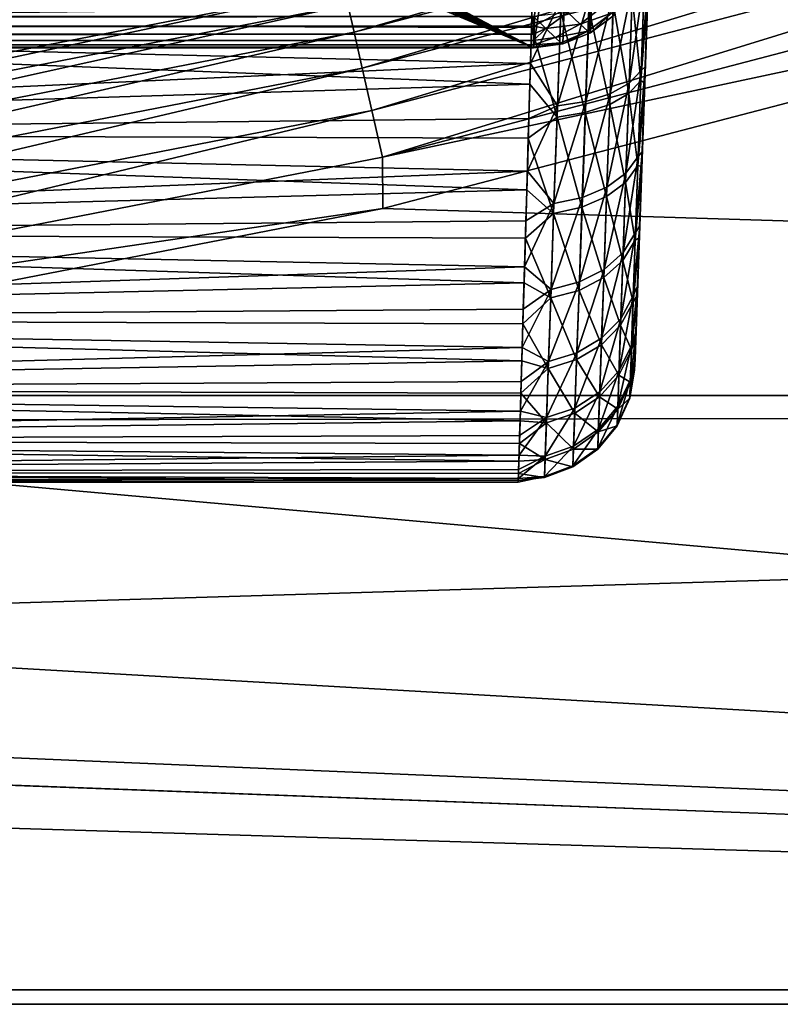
# Model space of a CAD drawing. Header units: millimetres. Extents: x -43.6 to 43.6, y -43.6 to 43.6.
# Tile 93 of 256: x 7.5 to 9.1, y -38.1 to -36. Entities that reach past the tile are written whole.
import ezdxf

# ---------------------------------------------------------------- set-up
doc = ezdxf.new("R2010")
doc.units = ezdxf.units.MM
doc.header["$LTSCALE"] = 52.148148
for name, color, linetype in [('151', 7, 'CONTINUOUS'), ('152', 7, 'CONTINUOUS'), ('156', 7, 'CONTINUOUS'), ('174', 7, 'CONTINUOUS'), ('181', 7, 'CONTINUOUS'), ('207', 7, 'CONTINUOUS'), ('305', 7, 'CONTINUOUS'), ('318', 7, 'CONTINUOUS'), ('325', 7, 'CONTINUOUS'), ('397', 7, 'CONTINUOUS'), ('398', 7, 'CONTINUOUS')]:
    doc.layers.add(name, color=color, linetype=linetype)

msp = doc.modelspace()

# ---------------------------------------------------------------- linework, layer by layer
at = {"layer": '151', "linetype": 'Continuous'}
msp.add_3dface([(5.8614, -36.3912, 23.9303), (6.6138, -33.9083, 15.3626), (8.1792, -35.9413, 23.9303), (5.8614, -36.3912, 23.9303)], dxfattribs=at)
at = {"layer": '152', "color": 2, "linetype": 'Continuous'}
for points in [[(22.2545, -36.8132, 26.3), (24.4367, -35.4023, 26.3), (-22.2545, -36.8132, 26.3), (22.2545, -36.8132, 26.3)], [(-22.2545, -36.8132, 26.3), (24.4367, -35.4023, 26.3), (0.015, -35.8829, 26.3), (-22.2545, -36.8132, 26.3)], [(-19.9912, -38.0897, 26.3), (22.2545, -36.8132, 26.3), (-22.2545, -36.8132, 26.3), (-19.9912, -38.0897, 26.3)], [(19.9912, -38.0897, 26.3), (22.2545, -36.8132, 26.3), (-19.9912, -38.0897, 26.3), (19.9912, -38.0897, 26.3)], [(-17.6549, -39.2273, 26.3), (19.9912, -38.0897, 26.3), (-19.9912, -38.0897, 26.3), (-17.6549, -39.2273, 26.3)], [(17.6549, -39.2273, 26.3), (19.9912, -38.0897, 26.3), (-17.6549, -39.2273, 26.3), (17.6549, -39.2273, 26.3)]]:
    msp.add_3dface(points, dxfattribs=at)
at = {"layer": '156', "color": 1, "linetype": 'Continuous'}
for points in [[(8.2863, -36.412, 24.3), (10.6016, -35.8063, 24.3), (22.2726, -36.8431, 24.3), (8.2863, -36.412, 24.3)], [(5.9381, -36.8678, 24.3), (8.2863, -36.412, 24.3), (22.2726, -36.8431, 24.3), (5.9381, -36.8678, 24.3)], [(-22.2726, -36.8431, 24.3), (-1.2157, -37.3232, 24.3), (20.0074, -38.1206, 24.3), (-22.2726, -36.8431, 24.3)], [(-20.0074, -38.1206, 24.3), (-22.2726, -36.8431, 24.3), (20.0074, -38.1206, 24.3), (-20.0074, -38.1206, 24.3)], [(20.0074, -38.1206, 24.3), (5.9381, -36.8678, 24.3), (22.2726, -36.8431, 24.3), (20.0074, -38.1206, 24.3)], [(3.5648, -37.1723, 24.3), (5.9381, -36.8678, 24.3), (20.0074, -38.1206, 24.3), (3.5648, -37.1723, 24.3)], [(1.1766, -37.3244, 24.3), (3.5648, -37.1723, 24.3), (20.0074, -38.1206, 24.3), (1.1766, -37.3244, 24.3)], [(-1.2157, -37.3232, 24.3), (1.1766, -37.3244, 24.3), (20.0074, -38.1206, 24.3), (-1.2157, -37.3232, 24.3)], [(17.6692, -39.2591, 24.3), (-20.0074, -38.1206, 24.3), (20.0074, -38.1206, 24.3), (17.6692, -39.2591, 24.3)]]:
    msp.add_3dface(points, dxfattribs=at)
at = {"layer": '174', "linetype": 'Continuous'}
for points in [[(5.2075, -35.7614, -4.4771), (8.6089, -35.8981, -4.4462), (5.2001, -36.0135, -4.4094), (5.2075, -35.7614, -4.4771)], [(5.1985, -36.0188, -1.5926), (8.6066, -35.9776, -1.5781), (5.2021, -35.8945, -1.5528), (5.1985, -36.0188, -1.5926)], [(8.6089, -35.8981, -4.4462), (8.6053, -36.0234, -4.4057), (5.2001, -36.0135, -4.4094), (8.6089, -35.8981, -4.4462)], [(8.603, -36.1006, -1.6255), (8.6066, -35.9776, -1.5781), (5.1985, -36.0188, -1.5926), (8.603, -36.1006, -1.6255)], [(5.1917, -36.255, -1.7039), (8.603, -36.1006, -1.6255), (5.1985, -36.0188, -1.5926), (5.1917, -36.255, -1.7039)], [(5.2001, -36.0135, -4.4094), (8.6017, -36.1449, -4.3543), (5.1932, -36.2501, -4.299), (5.2001, -36.0135, -4.4094)], [(8.6053, -36.0234, -4.4057), (8.6017, -36.1449, -4.3543), (5.2001, -36.0135, -4.4094), (8.6053, -36.0234, -4.4057)], [(8.5996, -36.219, -1.6836), (8.603, -36.1006, -1.6255), (5.1917, -36.255, -1.7039), (8.5996, -36.219, -1.6836)], [(8.6017, -36.1449, -4.3543), (8.5983, -36.2613, -4.2925), (5.1932, -36.2501, -4.299), (8.6017, -36.1449, -4.3543)], [(8.5963, -36.3318, -1.7518), (8.5996, -36.219, -1.6836), (5.1917, -36.255, -1.7039), (8.5963, -36.3318, -1.7518)], [(5.1932, -36.2501, -4.299), (8.5951, -36.3718, -4.2206), (5.1869, -36.4639, -4.1493), (5.1932, -36.2501, -4.299)], [(8.5983, -36.2613, -4.2925), (8.5951, -36.3718, -4.2206), (5.1932, -36.2501, -4.299), (8.5983, -36.2613, -4.2925)], [(5.1856, -36.4683, -1.8544), (8.5963, -36.3318, -1.7518), (5.1917, -36.255, -1.7039), (5.1856, -36.4683, -1.8544)], [(8.5932, -36.4382, -1.8296), (8.5963, -36.3318, -1.7518), (5.1856, -36.4683, -1.8544), (8.5932, -36.4382, -1.8296)], [(8.5951, -36.3718, -4.2206), (8.5921, -36.4756, -4.1394), (5.1869, -36.4639, -4.1493), (8.5951, -36.3718, -4.2206)], [(8.5903, -36.5373, -1.9165), (8.5932, -36.4382, -1.8296), (5.1856, -36.4683, -1.8544), (8.5903, -36.5373, -1.9165)], [(5.1869, -36.4639, -4.1493), (8.5893, -36.5719, -4.0493), (5.1814, -36.6485, -3.9648), (5.1869, -36.4639, -4.1493)], [(8.5921, -36.4756, -4.1394), (8.5893, -36.5719, -4.0493), (5.1869, -36.4639, -4.1493), (8.5921, -36.4756, -4.1394)], [(5.1803, -36.6522, -2.0396), (8.5903, -36.5373, -1.9165), (5.1856, -36.4683, -1.8544), (5.1803, -36.6522, -2.0396)], [(8.5876, -36.6284, -2.0117), (8.5903, -36.5373, -1.9165), (5.1803, -36.6522, -2.0396), (8.5876, -36.6284, -2.0117)], [(8.5893, -36.5719, -4.0493), (8.5867, -36.6599, -3.9512), (5.1814, -36.6485, -3.9648), (8.5893, -36.5719, -4.0493)], [(8.5852, -36.7108, -2.1146), (8.5876, -36.6284, -2.0117), (5.1803, -36.6522, -2.0396), (8.5852, -36.7108, -2.1146)], [(5.1761, -36.8013, -2.2538), (8.5852, -36.7108, -2.1146), (5.1803, -36.6522, -2.0396), (5.1761, -36.8013, -2.2538)], [(5.1814, -36.6485, -3.9648), (8.5844, -36.7389, -3.8457), (5.1769, -36.7984, -3.7511), (5.1814, -36.6485, -3.9648)], [(8.5867, -36.6599, -3.9512), (8.5844, -36.7389, -3.8457), (5.1814, -36.6485, -3.9648), (8.5867, -36.6599, -3.9512)], [(8.5831, -36.7838, -2.2243), (8.5852, -36.7108, -2.1146), (5.1761, -36.8013, -2.2538), (8.5831, -36.7838, -2.2243)], [(8.5844, -36.7389, -3.8457), (8.5824, -36.8083, -3.7337), (5.1769, -36.7984, -3.7511), (8.5844, -36.7389, -3.8457)], [(5.173, -36.9109, -2.4907), (8.5813, -36.847, -2.34), (5.1761, -36.8013, -2.2538), (5.173, -36.9109, -2.4907)], [(5.1769, -36.7984, -3.7511), (8.5807, -36.8677, -3.616), (5.1736, -36.9089, -3.5148), (5.1769, -36.7984, -3.7511)], [(8.5813, -36.847, -2.34), (8.5831, -36.7838, -2.2243), (5.1761, -36.8013, -2.2538), (8.5813, -36.847, -2.34)], [(8.5824, -36.8083, -3.7337), (8.5807, -36.8677, -3.616), (5.1769, -36.7984, -3.7511), (8.5824, -36.8083, -3.7337)], [(8.5797, -36.8997, -2.4607), (8.5813, -36.847, -2.34), (5.173, -36.9109, -2.4907), (8.5797, -36.8997, -2.4607)], [(8.5807, -36.8677, -3.616), (8.5793, -36.9165, -3.4936), (5.1736, -36.9089, -3.5148), (8.5807, -36.8677, -3.616)], [(5.1736, -36.9089, -3.5148), (8.5782, -36.9543, -3.3673), (5.1715, -36.9768, -3.2628), (5.1736, -36.9089, -3.5148)], [(8.5785, -36.9416, -2.5857), (8.5797, -36.8997, -2.4607), (5.173, -36.9109, -2.4907), (8.5785, -36.9416, -2.5857)], [(8.5793, -36.9165, -3.4936), (8.5782, -36.9543, -3.3673), (5.1736, -36.9089, -3.5148), (8.5793, -36.9165, -3.4936)], [(5.1712, -36.9778, -2.7429), (8.5785, -36.9416, -2.5857), (5.173, -36.9109, -2.4907), (5.1712, -36.9778, -2.7429)], [(8.5776, -36.9724, -2.7138), (8.5785, -36.9416, -2.5857), (5.1712, -36.9778, -2.7429), (8.5776, -36.9724, -2.7138)], [(8.5771, -36.9919, -2.8441), (8.5776, -36.9724, -2.7138), (5.1712, -36.9778, -2.7429), (8.5771, -36.9919, -2.8441)], [(8.5782, -36.9543, -3.3673), (8.5774, -36.981, -3.2383), (5.1715, -36.9768, -3.2628), (8.5782, -36.9543, -3.3673)], [(5.1715, -36.9768, -3.2628), (8.5769, -36.9962, -3.1074), (5.1707, -37, -3.0029), (5.1715, -36.9768, -3.2628)], [(5.1707, -37, -3.0029), (8.5771, -36.9919, -2.8441), (5.1712, -36.9778, -2.7429), (5.1707, -37, -3.0029)], [(8.5768, -36.9998, -2.9757), (8.5771, -36.9919, -2.8441), (5.1707, -37, -3.0029), (8.5768, -36.9998, -2.9757)], [(8.5774, -36.981, -3.2383), (8.5769, -36.9962, -3.1074), (5.1715, -36.9768, -3.2628), (8.5774, -36.981, -3.2383)], [(8.5769, -36.9962, -3.1074), (8.5768, -36.9998, -2.9757), (5.1707, -37, -3.0029), (8.5769, -36.9962, -3.1074)]]:
    msp.add_3dface(points, dxfattribs=at)
at = {"layer": '181', "linetype": 'Continuous'}
for points in [[(8.8267, -36.7586, -2.9797), (8.8272, -36.7429, -3.1986), (8.9994, -31.8113, -0.9269), (8.8267, -36.7586, -2.9797)], [(8.8275, -36.7358, -2.7615), (8.8267, -36.7586, -2.9797), (8.9994, -31.8113, -0.9269), (8.8275, -36.7358, -2.7615)], [(8.8272, -36.7429, -3.1986), (8.8291, -36.6891, -3.4113), (8.9994, -31.8113, -0.9269), (8.8272, -36.7429, -3.1986)], [(8.8296, -36.6752, -2.5506), (8.8275, -36.7358, -2.7615), (8.9994, -31.8113, -0.9269), (8.8296, -36.6752, -2.5506)], [(8.8291, -36.6891, -3.4113), (8.8323, -36.599, -3.6114), (8.9994, -31.8113, -0.9269), (8.8291, -36.6891, -3.4113)], [(8.833, -36.5786, -2.3536), (8.8296, -36.6752, -2.5506), (8.9994, -31.8113, -0.9269), (8.833, -36.5786, -2.3536)], [(8.8323, -36.599, -3.6114), (8.8366, -36.4753, -3.7926), (8.9994, -31.8113, -0.9269), (8.8323, -36.599, -3.6114)], [(8.8375, -36.4491, -2.1764), (8.833, -36.5786, -2.3536), (8.9994, -31.8113, -0.9269), (8.8375, -36.4491, -2.1764)], [(8.8366, -36.4753, -3.7926), (8.8419, -36.3217, -3.9495), (8.9994, -31.8113, -0.9269), (8.8366, -36.4753, -3.7926)], [(8.843, -36.2905, -2.0247), (8.8375, -36.4491, -2.1764), (8.9994, -31.8113, -0.9269), (8.843, -36.2905, -2.0247)], [(8.8419, -36.3217, -3.9495), (8.8482, -36.1431, -4.0771), (8.9994, -31.8113, -0.9269), (8.8419, -36.3217, -3.9495)], [(8.8494, -36.1079, -1.903), (8.843, -36.2905, -2.0247), (8.9994, -31.8113, -0.9269), (8.8494, -36.1079, -1.903)], [(8.8482, -36.1431, -4.0771), (8.8551, -35.9449, -4.1714), (8.9994, -31.8113, -0.9269), (8.8482, -36.1431, -4.0771)], [(8.8564, -35.9067, -1.8151), (8.8494, -36.1079, -1.903), (8.9994, -31.8113, -0.9269), (8.8564, -35.9067, -1.8151)]]:
    msp.add_3dface(points, dxfattribs=at)
at = {"layer": '207', "linetype": 'Continuous'}
for points in [[(8.211, -35.9747, 24.0316), (10.499, -35.3746, 24.0316), (8.2244, -36.0337, 24.122), (8.211, -35.9747, 24.0316)], [(8.2244, -36.0337, 24.122), (10.499, -35.3746, 24.0316), (10.5162, -35.4327, 24.122), (8.2244, -36.0337, 24.122)], [(8.2244, -36.0337, 24.122), (10.5162, -35.4327, 24.122), (8.242, -36.1105, 24.1971), (8.2244, -36.0337, 24.122)], [(8.242, -36.1105, 24.1971), (10.5162, -35.4327, 24.122), (10.5386, -35.5081, 24.1971), (8.242, -36.1105, 24.1971)], [(8.242, -36.1105, 24.1971), (10.5386, -35.5081, 24.1971), (8.2627, -36.2013, 24.2534), (8.242, -36.1105, 24.1971)], [(8.2627, -36.2013, 24.2534), (10.5386, -35.5081, 24.1971), (10.5651, -35.5974, 24.2534), (8.2627, -36.2013, 24.2534)], [(8.2627, -36.2013, 24.2534), (10.5651, -35.5974, 24.2534), (8.2856, -36.3018, 24.2883), (8.2627, -36.2013, 24.2534)], [(8.2856, -36.3018, 24.2883), (10.5651, -35.5974, 24.2534), (10.5944, -35.6962, 24.2883), (8.2856, -36.3018, 24.2883)], [(10.6016, -35.8063, 24.3), (8.2856, -36.3018, 24.2883), (10.5944, -35.6962, 24.2883), (10.6016, -35.8063, 24.3)], [(10.6016, -35.8063, 24.3), (8.2863, -36.412, 24.3), (8.2856, -36.3018, 24.2883), (10.6016, -35.8063, 24.3)], [(5.8614, -36.3912, 23.9303), (8.1792, -35.9413, 23.9303), (5.8892, -36.4268, 24.0316), (5.8614, -36.3912, 23.9303)], [(5.8892, -36.4268, 24.0316), (8.1792, -35.9413, 23.9303), (8.211, -35.9747, 24.0316), (5.8892, -36.4268, 24.0316)], [(5.8892, -36.4268, 24.0316), (8.211, -35.9747, 24.0316), (5.8989, -36.4866, 24.122), (5.8892, -36.4268, 24.0316)], [(5.8989, -36.4866, 24.122), (8.211, -35.9747, 24.0316), (8.2244, -36.0337, 24.122), (5.8989, -36.4866, 24.122)], [(5.8989, -36.4866, 24.122), (8.2244, -36.0337, 24.122), (5.9114, -36.5643, 24.1971), (5.8989, -36.4866, 24.122)], [(5.9114, -36.5643, 24.1971), (8.2244, -36.0337, 24.122), (8.242, -36.1105, 24.1971), (5.9114, -36.5643, 24.1971)], [(5.9114, -36.5643, 24.1971), (8.242, -36.1105, 24.1971), (5.9263, -36.6562, 24.2534), (5.9114, -36.5643, 24.1971)], [(5.9263, -36.6562, 24.2534), (8.242, -36.1105, 24.1971), (8.2627, -36.2013, 24.2534), (5.9263, -36.6562, 24.2534)], [(5.9263, -36.6562, 24.2534), (8.2627, -36.2013, 24.2534), (5.9427, -36.758, 24.2883), (5.9263, -36.6562, 24.2534)], [(5.9427, -36.758, 24.2883), (8.2627, -36.2013, 24.2534), (8.2856, -36.3018, 24.2883), (5.9427, -36.758, 24.2883)], [(8.2863, -36.412, 24.3), (5.9427, -36.758, 24.2883), (8.2856, -36.3018, 24.2883), (8.2863, -36.412, 24.3)], [(8.2863, -36.412, 24.3), (5.9381, -36.8678, 24.3), (5.9427, -36.758, 24.2883), (8.2863, -36.412, 24.3)]]:
    msp.add_3dface(points, dxfattribs=at)
at = {"layer": '305', "linetype": 'Continuous'}
for points in [[(8.6053, -36.0234, -4.4057), (8.6089, -35.8981, -4.4462), (8.6679, -35.989, -4.4099), (8.6053, -36.0234, -4.4057)], [(8.8406, -36.1161, -1.8344), (8.8477, -35.9149, -1.7499), (8.8148, -36.1431, -1.781), (8.8406, -36.1161, -1.8344)], [(8.8148, -36.1431, -1.781), (8.8477, -35.9149, -1.7499), (8.8222, -35.9326, -1.6927), (8.8148, -36.1431, -1.781)], [(8.8494, -36.1079, -1.903), (8.8564, -35.9067, -1.8151), (8.8406, -36.1161, -1.8344), (8.8494, -36.1079, -1.903)], [(8.8406, -36.1161, -1.8344), (8.8564, -35.9067, -1.8151), (8.8477, -35.9149, -1.7499), (8.8406, -36.1161, -1.8344)], [(8.8148, -36.1431, -1.781), (8.8222, -35.9326, -1.6927), (8.774, -36.1658, -1.7348), (8.8148, -36.1431, -1.781)], [(8.774, -36.1658, -1.7348), (8.8222, -35.9326, -1.6927), (8.7817, -35.9473, -1.643), (8.774, -36.1658, -1.7348)], [(8.7216, -36.1823, -1.6995), (8.7294, -35.9578, -1.6053), (8.6608, -36.1917, -1.6774), (8.7216, -36.1823, -1.6995)], [(8.6608, -36.1917, -1.6774), (8.7294, -35.9578, -1.6053), (8.6688, -35.9634, -1.5815), (8.6608, -36.1917, -1.6774)], [(8.774, -36.1658, -1.7348), (8.7817, -35.9473, -1.643), (8.7216, -36.1823, -1.6995), (8.774, -36.1658, -1.7348)], [(8.7216, -36.1823, -1.6995), (8.7817, -35.9473, -1.643), (8.7294, -35.9578, -1.6053), (8.7216, -36.1823, -1.6995)], [(8.8212, -35.9564, -4.2997), (8.8139, -36.1653, -4.2075), (8.7808, -35.9719, -4.3487), (8.8212, -35.9564, -4.2997)], [(8.8212, -35.9564, -4.2997), (8.8399, -36.1373, -4.1545), (8.8139, -36.1653, -4.2075), (8.8212, -35.9564, -4.2997)], [(8.8468, -35.9376, -4.2427), (8.8399, -36.1373, -4.1545), (8.8212, -35.9564, -4.2997), (8.8468, -35.9376, -4.2427)], [(8.8468, -35.9376, -4.2427), (8.8551, -35.9449, -4.1714), (8.8399, -36.1373, -4.1545), (8.8468, -35.9376, -4.2427)], [(8.8551, -35.9449, -4.1714), (8.8482, -36.1431, -4.0771), (8.8399, -36.1373, -4.1545), (8.8551, -35.9449, -4.1714)], [(8.6066, -35.9776, -1.5781), (8.603, -36.1006, -1.6255), (8.6688, -35.9634, -1.5815), (8.6066, -35.9776, -1.5781)], [(8.603, -36.1006, -1.6255), (8.6608, -36.1917, -1.6774), (8.6688, -35.9634, -1.5815), (8.603, -36.1006, -1.6255)], [(8.7808, -35.9719, -4.3487), (8.7732, -36.1887, -4.253), (8.7285, -35.983, -4.3863), (8.7808, -35.9719, -4.3487)], [(8.7808, -35.9719, -4.3487), (8.8139, -36.1653, -4.2075), (8.7732, -36.1887, -4.253), (8.7808, -35.9719, -4.3487)], [(8.6053, -36.0234, -4.4057), (8.6679, -35.989, -4.4099), (8.66, -36.2156, -4.3098), (8.6053, -36.0234, -4.4057)], [(8.6679, -35.989, -4.4099), (8.7207, -36.2058, -4.2879), (8.66, -36.2156, -4.3098), (8.6679, -35.989, -4.4099)], [(8.7285, -35.983, -4.3863), (8.7207, -36.2058, -4.2879), (8.6679, -35.989, -4.4099), (8.7285, -35.983, -4.3863)], [(8.7285, -35.983, -4.3863), (8.7732, -36.1887, -4.253), (8.7207, -36.2058, -4.2879), (8.7285, -35.983, -4.3863)], [(8.6017, -36.1449, -4.3543), (8.6053, -36.0234, -4.4057), (8.66, -36.2156, -4.3098), (8.6017, -36.1449, -4.3543)], [(8.603, -36.1006, -1.6255), (8.5996, -36.219, -1.6836), (8.6608, -36.1917, -1.6774), (8.603, -36.1006, -1.6255)], [(8.8342, -36.3007, -1.9511), (8.8406, -36.1161, -1.8344), (8.8081, -36.3361, -1.903), (8.8342, -36.3007, -1.9511)], [(8.8081, -36.3361, -1.903), (8.8406, -36.1161, -1.8344), (8.8148, -36.1431, -1.781), (8.8081, -36.3361, -1.903)], [(8.843, -36.2905, -2.0247), (8.8494, -36.1079, -1.903), (8.8342, -36.3007, -1.9511), (8.843, -36.2905, -2.0247)], [(8.8342, -36.3007, -1.9511), (8.8494, -36.1079, -1.903), (8.8406, -36.1161, -1.8344), (8.8342, -36.3007, -1.9511)], [(8.5983, -36.2613, -4.2925), (8.6017, -36.1449, -4.3543), (8.66, -36.2156, -4.3098), (8.5983, -36.2613, -4.2925)], [(8.8081, -36.3361, -1.903), (8.8148, -36.1431, -1.781), (8.767, -36.3661, -1.8614), (8.8081, -36.3361, -1.903)], [(8.767, -36.3661, -1.8614), (8.8148, -36.1431, -1.781), (8.774, -36.1658, -1.7348), (8.767, -36.3661, -1.8614)], [(8.8399, -36.1373, -4.1545), (8.8335, -36.3197, -4.0345), (8.8139, -36.1653, -4.2075), (8.8399, -36.1373, -4.1545)], [(8.8399, -36.1373, -4.1545), (8.8482, -36.1431, -4.0771), (8.8335, -36.3197, -4.0345), (8.8399, -36.1373, -4.1545)], [(8.8482, -36.1431, -4.0771), (8.8419, -36.3217, -3.9495), (8.8335, -36.3197, -4.0345), (8.8482, -36.1431, -4.0771)], [(8.767, -36.3661, -1.8614), (8.774, -36.1658, -1.7348), (8.7144, -36.3882, -1.8297), (8.767, -36.3661, -1.8614)], [(8.7144, -36.3882, -1.8297), (8.774, -36.1658, -1.7348), (8.7216, -36.1823, -1.6995), (8.7144, -36.3882, -1.8297)], [(8.8139, -36.1653, -4.2075), (8.8072, -36.356, -4.0819), (8.7732, -36.1887, -4.253), (8.8139, -36.1653, -4.2075)], [(8.8139, -36.1653, -4.2075), (8.8335, -36.3197, -4.0345), (8.8072, -36.356, -4.0819), (8.8139, -36.1653, -4.2075)], [(8.7144, -36.3882, -1.8297), (8.7216, -36.1823, -1.6995), (8.6535, -36.4011, -1.8098), (8.7144, -36.3882, -1.8297)], [(8.6535, -36.4011, -1.8098), (8.7216, -36.1823, -1.6995), (8.6608, -36.1917, -1.6774), (8.6535, -36.4011, -1.8098)], [(8.7732, -36.1887, -4.253), (8.7663, -36.3866, -4.1228), (8.7207, -36.2058, -4.2879), (8.7732, -36.1887, -4.253)], [(8.7732, -36.1887, -4.253), (8.8072, -36.356, -4.0819), (8.7663, -36.3866, -4.1228), (8.7732, -36.1887, -4.253)], [(8.5996, -36.219, -1.6836), (8.5963, -36.3318, -1.7518), (8.6608, -36.1917, -1.6774), (8.5996, -36.219, -1.6836)], [(8.5963, -36.3318, -1.7518), (8.6535, -36.4011, -1.8098), (8.6608, -36.1917, -1.6774), (8.5963, -36.3318, -1.7518)], [(8.7207, -36.2058, -4.2879), (8.7136, -36.4093, -4.1541), (8.66, -36.2156, -4.3098), (8.7207, -36.2058, -4.2879)], [(8.7207, -36.2058, -4.2879), (8.7663, -36.3866, -4.1228), (8.7136, -36.4093, -4.1541), (8.7207, -36.2058, -4.2879)], [(8.5983, -36.2613, -4.2925), (8.66, -36.2156, -4.3098), (8.6528, -36.4226, -4.1737), (8.5983, -36.2613, -4.2925)], [(8.66, -36.2156, -4.3098), (8.7136, -36.4093, -4.1541), (8.6528, -36.4226, -4.1737), (8.66, -36.2156, -4.3098)], [(8.5951, -36.3718, -4.2206), (8.5983, -36.2613, -4.2925), (8.6528, -36.4226, -4.1737), (8.5951, -36.3718, -4.2206)], [(8.8375, -36.4491, -2.1764), (8.843, -36.2905, -2.0247), (8.8285, -36.4634, -2.0967), (8.8375, -36.4491, -2.1764)], [(8.8285, -36.4634, -2.0967), (8.843, -36.2905, -2.0247), (8.8342, -36.3007, -1.9511), (8.8285, -36.4634, -2.0967)], [(8.8285, -36.4634, -2.0967), (8.8342, -36.3007, -1.9511), (8.8021, -36.5062, -2.0553), (8.8285, -36.4634, -2.0967)], [(8.8021, -36.5062, -2.0553), (8.8342, -36.3007, -1.9511), (8.8081, -36.3361, -1.903), (8.8021, -36.5062, -2.0553)], [(8.5963, -36.3318, -1.7518), (8.5932, -36.4382, -1.8296), (8.6535, -36.4011, -1.8098), (8.5963, -36.3318, -1.7518)], [(8.8021, -36.5062, -2.0553), (8.8081, -36.3361, -1.903), (8.7609, -36.5427, -2.0195), (8.8021, -36.5062, -2.0553)], [(8.7609, -36.5427, -2.0195), (8.8081, -36.3361, -1.903), (8.767, -36.3661, -1.8614), (8.7609, -36.5427, -2.0195)], [(8.8335, -36.3197, -4.0345), (8.8279, -36.4797, -3.8859), (8.8072, -36.356, -4.0819), (8.8335, -36.3197, -4.0345)], [(8.8335, -36.3197, -4.0345), (8.8419, -36.3217, -3.9495), (8.8279, -36.4797, -3.8859), (8.8335, -36.3197, -4.0345)], [(8.8419, -36.3217, -3.9495), (8.8366, -36.4753, -3.7926), (8.8279, -36.4797, -3.8859), (8.8419, -36.3217, -3.9495)], [(8.8072, -36.356, -4.0819), (8.8014, -36.5234, -3.9265), (8.7663, -36.3866, -4.1228), (8.8072, -36.356, -4.0819)], [(8.8072, -36.356, -4.0819), (8.8279, -36.4797, -3.8859), (8.8014, -36.5234, -3.9265), (8.8072, -36.356, -4.0819)], [(8.5921, -36.4756, -4.1394), (8.5951, -36.3718, -4.2206), (8.6528, -36.4226, -4.1737), (8.5921, -36.4756, -4.1394)], [(8.7609, -36.5427, -2.0195), (8.767, -36.3661, -1.8614), (8.708, -36.5697, -1.9921), (8.7609, -36.5427, -2.0195)], [(8.708, -36.5697, -1.9921), (8.767, -36.3661, -1.8614), (8.7144, -36.3882, -1.8297), (8.708, -36.5697, -1.9921)], [(8.5932, -36.4382, -1.8296), (8.5903, -36.5373, -1.9165), (8.6535, -36.4011, -1.8098), (8.5932, -36.4382, -1.8296)], [(8.5903, -36.5373, -1.9165), (8.6471, -36.5857, -1.975), (8.6535, -36.4011, -1.8098), (8.5903, -36.5373, -1.9165)], [(8.708, -36.5697, -1.9921), (8.7144, -36.3882, -1.8297), (8.6471, -36.5857, -1.975), (8.708, -36.5697, -1.9921)], [(8.6471, -36.5857, -1.975), (8.7144, -36.3882, -1.8297), (8.6535, -36.4011, -1.8098), (8.6471, -36.5857, -1.975)], [(8.7663, -36.3866, -4.1228), (8.7602, -36.5603, -3.9615), (8.7136, -36.4093, -4.1541), (8.7663, -36.3866, -4.1228)], [(8.7663, -36.3866, -4.1228), (8.8014, -36.5234, -3.9265), (8.7602, -36.5603, -3.9615), (8.7663, -36.3866, -4.1228)], [(8.5921, -36.4756, -4.1394), (8.6528, -36.4226, -4.1737), (8.6464, -36.6041, -4.0051), (8.5921, -36.4756, -4.1394)], [(8.6528, -36.4226, -4.1737), (8.7074, -36.5878, -3.9883), (8.6464, -36.6041, -4.0051), (8.6528, -36.4226, -4.1737)], [(8.7136, -36.4093, -4.1541), (8.7074, -36.5878, -3.9883), (8.6528, -36.4226, -4.1737), (8.7136, -36.4093, -4.1541)], [(8.7136, -36.4093, -4.1541), (8.7602, -36.5603, -3.9615), (8.7074, -36.5878, -3.9883), (8.7136, -36.4093, -4.1541)], [(8.8237, -36.5998, -2.2672), (8.8285, -36.4634, -2.0967), (8.7971, -36.6489, -2.2336), (8.8237, -36.5998, -2.2672)], [(8.7971, -36.6489, -2.2336), (8.8285, -36.4634, -2.0967), (8.8021, -36.5062, -2.0553), (8.7971, -36.6489, -2.2336)], [(8.833, -36.5786, -2.3536), (8.8375, -36.4491, -2.1764), (8.8237, -36.5998, -2.2672), (8.833, -36.5786, -2.3536)], [(8.8237, -36.5998, -2.2672), (8.8375, -36.4491, -2.1764), (8.8285, -36.4634, -2.0967), (8.8237, -36.5998, -2.2672)], [(8.5893, -36.5719, -4.0493), (8.5921, -36.4756, -4.1394), (8.6464, -36.6041, -4.0051), (8.5893, -36.5719, -4.0493)], [(8.8279, -36.4797, -3.8859), (8.8233, -36.613, -3.7129), (8.8014, -36.5234, -3.9265), (8.8279, -36.4797, -3.8859)], [(8.8366, -36.4753, -3.7926), (8.8323, -36.599, -3.6114), (8.8233, -36.613, -3.7129), (8.8366, -36.4753, -3.7926)], [(8.8279, -36.4797, -3.8859), (8.8366, -36.4753, -3.7926), (8.8233, -36.613, -3.7129), (8.8279, -36.4797, -3.8859)], [(8.7971, -36.6489, -2.2336), (8.8021, -36.5062, -2.0553), (8.7557, -36.6907, -2.2046), (8.7971, -36.6489, -2.2336)], [(8.7557, -36.6907, -2.2046), (8.8021, -36.5062, -2.0553), (8.7609, -36.5427, -2.0195), (8.7557, -36.6907, -2.2046)], [(8.8014, -36.5234, -3.9265), (8.7966, -36.6627, -3.7456), (8.7602, -36.5603, -3.9615), (8.8014, -36.5234, -3.9265)], [(8.8014, -36.5234, -3.9265), (8.8233, -36.613, -3.7129), (8.7966, -36.6627, -3.7456), (8.8014, -36.5234, -3.9265)], [(8.5903, -36.5373, -1.9165), (8.5876, -36.6284, -2.0117), (8.6471, -36.5857, -1.975), (8.5903, -36.5373, -1.9165)], [(8.7557, -36.6907, -2.2046), (8.7609, -36.5427, -2.0195), (8.7027, -36.7218, -2.1824), (8.7557, -36.6907, -2.2046)], [(8.7027, -36.7218, -2.1824), (8.7609, -36.5427, -2.0195), (8.708, -36.5697, -1.9921), (8.7027, -36.7218, -2.1824)], [(8.7027, -36.7218, -2.1824), (8.708, -36.5697, -1.9921), (8.6417, -36.7404, -2.1685), (8.7027, -36.7218, -2.1824)], [(8.6417, -36.7404, -2.1685), (8.708, -36.5697, -1.9921), (8.6471, -36.5857, -1.975), (8.6417, -36.7404, -2.1685)], [(8.7602, -36.5603, -3.9615), (8.7552, -36.7049, -3.7737), (8.7074, -36.5878, -3.9883), (8.7602, -36.5603, -3.9615)], [(8.7602, -36.5603, -3.9615), (8.7966, -36.6627, -3.7456), (8.7552, -36.7049, -3.7737), (8.7602, -36.5603, -3.9615)], [(8.5876, -36.6284, -2.0117), (8.5852, -36.7108, -2.1146), (8.6471, -36.5857, -1.975), (8.5876, -36.6284, -2.0117)], [(8.5852, -36.7108, -2.1146), (8.6417, -36.7404, -2.1685), (8.6471, -36.5857, -1.975), (8.5852, -36.7108, -2.1146)], [(8.5867, -36.6599, -3.9512), (8.5893, -36.5719, -4.0493), (8.6464, -36.6041, -4.0051), (8.5867, -36.6599, -3.9512)], [(8.7074, -36.5878, -3.9883), (8.7022, -36.7365, -3.7953), (8.6464, -36.6041, -4.0051), (8.7074, -36.5878, -3.9883)], [(8.7074, -36.5878, -3.9883), (8.7552, -36.7049, -3.7737), (8.7022, -36.7365, -3.7953), (8.7074, -36.5878, -3.9883)], [(8.8296, -36.6752, -2.5506), (8.833, -36.5786, -2.3536), (8.82, -36.706, -2.458), (8.8296, -36.6752, -2.5506)], [(8.82, -36.706, -2.458), (8.833, -36.5786, -2.3536), (8.8237, -36.5998, -2.2672), (8.82, -36.706, -2.458)], [(8.5867, -36.6599, -3.9512), (8.6464, -36.6041, -4.0051), (8.6411, -36.7553, -3.8088), (8.5867, -36.6599, -3.9512)], [(8.6464, -36.6041, -4.0051), (8.7022, -36.7365, -3.7953), (8.6411, -36.7553, -3.8088), (8.6464, -36.6041, -4.0051)], [(8.82, -36.706, -2.458), (8.8237, -36.5998, -2.2672), (8.7932, -36.76, -2.4332), (8.82, -36.706, -2.458)], [(8.7932, -36.76, -2.4332), (8.8237, -36.5998, -2.2672), (8.7971, -36.6489, -2.2336), (8.7932, -36.76, -2.4332)], [(8.8233, -36.613, -3.7129), (8.8197, -36.7157, -3.5201), (8.7966, -36.6627, -3.7456), (8.8233, -36.613, -3.7129)], [(8.8323, -36.599, -3.6114), (8.8291, -36.6891, -3.4113), (8.8197, -36.7157, -3.5201), (8.8323, -36.599, -3.6114)], [(8.8233, -36.613, -3.7129), (8.8323, -36.599, -3.6114), (8.8197, -36.7157, -3.5201), (8.8233, -36.613, -3.7129)], [(8.7932, -36.76, -2.4332), (8.7971, -36.6489, -2.2336), (8.7517, -36.806, -2.4117), (8.7932, -36.76, -2.4332)], [(8.7517, -36.806, -2.4117), (8.7971, -36.6489, -2.2336), (8.7557, -36.6907, -2.2046), (8.7517, -36.806, -2.4117)], [(8.5844, -36.7389, -3.8457), (8.5867, -36.6599, -3.9512), (8.6411, -36.7553, -3.8088), (8.5844, -36.7389, -3.8457)], [(8.7966, -36.6627, -3.7456), (8.7928, -36.7702, -3.544), (8.7552, -36.7049, -3.7737), (8.7966, -36.6627, -3.7456)], [(8.7966, -36.6627, -3.7456), (8.8197, -36.7157, -3.5201), (8.7928, -36.7702, -3.544), (8.7966, -36.6627, -3.7456)], [(8.8275, -36.7358, -2.7615), (8.8296, -36.6752, -2.5506), (8.8175, -36.7793, -2.6638), (8.8275, -36.7358, -2.7615)], [(8.8175, -36.7793, -2.6638), (8.8296, -36.6752, -2.5506), (8.82, -36.706, -2.458), (8.8175, -36.7793, -2.6638)], [(8.7517, -36.806, -2.4117), (8.7557, -36.6907, -2.2046), (8.6986, -36.8404, -2.3953), (8.7517, -36.806, -2.4117)], [(8.6986, -36.8404, -2.3953), (8.7557, -36.6907, -2.2046), (8.7027, -36.7218, -2.1824), (8.6986, -36.8404, -2.3953)], [(8.8291, -36.6891, -3.4113), (8.8272, -36.7429, -3.1986), (8.8173, -36.7852, -3.313), (8.8291, -36.6891, -3.4113)], [(8.8197, -36.7157, -3.5201), (8.8291, -36.6891, -3.4113), (8.8173, -36.7852, -3.313), (8.8197, -36.7157, -3.5201)], [(8.5852, -36.7108, -2.1146), (8.5831, -36.7838, -2.2243), (8.6417, -36.7404, -2.1685), (8.5852, -36.7108, -2.1146)], [(8.7552, -36.7049, -3.7737), (8.7513, -36.8165, -3.5646), (8.7022, -36.7365, -3.7953), (8.7552, -36.7049, -3.7737)], [(8.7552, -36.7049, -3.7737), (8.7928, -36.7702, -3.544), (8.7513, -36.8165, -3.5646), (8.7552, -36.7049, -3.7737)], [(8.8175, -36.7793, -2.6638), (8.82, -36.706, -2.458), (8.7905, -36.8366, -2.6484), (8.8175, -36.7793, -2.6638)], [(8.7905, -36.8366, -2.6484), (8.82, -36.706, -2.458), (8.7932, -36.76, -2.4332), (8.7905, -36.8366, -2.6484)], [(8.8197, -36.7157, -3.5201), (8.8173, -36.7852, -3.313), (8.7928, -36.7702, -3.544), (8.8197, -36.7157, -3.5201)], [(8.5831, -36.7838, -2.2243), (8.5813, -36.847, -2.34), (8.6417, -36.7404, -2.1685), (8.5831, -36.7838, -2.2243)], [(8.5813, -36.847, -2.34), (8.6374, -36.861, -2.385), (8.6417, -36.7404, -2.1685), (8.5813, -36.847, -2.34)], [(8.5824, -36.8083, -3.7337), (8.5844, -36.7389, -3.8457), (8.6411, -36.7553, -3.8088), (8.5824, -36.8083, -3.7337)], [(8.6986, -36.8404, -2.3953), (8.7027, -36.7218, -2.1824), (8.6374, -36.861, -2.385), (8.6986, -36.8404, -2.3953)], [(8.6374, -36.861, -2.385), (8.7027, -36.7218, -2.1824), (8.6417, -36.7404, -2.1685), (8.6374, -36.861, -2.385)], [(8.7022, -36.7365, -3.7953), (8.6982, -36.8512, -3.5803), (8.6411, -36.7553, -3.8088), (8.7022, -36.7365, -3.7953)], [(8.7022, -36.7365, -3.7953), (8.7513, -36.8165, -3.5646), (8.6982, -36.8512, -3.5803), (8.7022, -36.7365, -3.7953)], [(8.8267, -36.7586, -2.9797), (8.8275, -36.7358, -2.7615), (8.8161, -36.8174, -2.8789), (8.8267, -36.7586, -2.9797)], [(8.8161, -36.8174, -2.8789), (8.8275, -36.7358, -2.7615), (8.8175, -36.7793, -2.6638), (8.8161, -36.8174, -2.8789)], [(8.5824, -36.8083, -3.7337), (8.6411, -36.7553, -3.8088), (8.6371, -36.8719, -3.5902), (8.5824, -36.8083, -3.7337)], [(8.6411, -36.7553, -3.8088), (8.6982, -36.8512, -3.5803), (8.6371, -36.8719, -3.5902), (8.6411, -36.7553, -3.8088)], [(8.7905, -36.8366, -2.6484), (8.7932, -36.76, -2.4332), (8.7489, -36.8855, -2.6351), (8.7905, -36.8366, -2.6484)], [(8.7489, -36.8855, -2.6351), (8.7932, -36.76, -2.4332), (8.7517, -36.806, -2.4117), (8.7489, -36.8855, -2.6351)], [(8.8272, -36.7429, -3.1986), (8.8267, -36.7586, -2.9797), (8.8161, -36.8194, -3.0973), (8.8272, -36.7429, -3.1986)], [(8.8173, -36.7852, -3.313), (8.8272, -36.7429, -3.1986), (8.8161, -36.8194, -3.0973), (8.8173, -36.7852, -3.313)], [(8.8161, -36.8194, -3.0973), (8.8267, -36.7586, -2.9797), (8.8161, -36.8174, -2.8789), (8.8161, -36.8194, -3.0973)], [(8.7928, -36.7702, -3.544), (8.7903, -36.8428, -3.3274), (8.7513, -36.8165, -3.5646), (8.7928, -36.7702, -3.544)], [(8.8161, -36.8174, -2.8789), (8.8175, -36.7793, -2.6638), (8.7891, -36.8765, -2.8733), (8.8161, -36.8174, -2.8789)], [(8.7891, -36.8765, -2.8733), (8.8175, -36.7793, -2.6638), (8.7905, -36.8366, -2.6484), (8.7891, -36.8765, -2.8733)], [(8.7928, -36.7702, -3.544), (8.8173, -36.7852, -3.313), (8.7903, -36.8428, -3.3274), (8.7928, -36.7702, -3.544)], [(8.8173, -36.7852, -3.313), (8.8161, -36.8194, -3.0973), (8.7903, -36.8428, -3.3274), (8.8173, -36.7852, -3.313)], [(8.5807, -36.8677, -3.616), (8.5824, -36.8083, -3.7337), (8.6371, -36.8719, -3.5902), (8.5807, -36.8677, -3.616)], [(8.7489, -36.8855, -2.6351), (8.7517, -36.806, -2.4117), (8.6957, -36.9221, -2.6249), (8.7489, -36.8855, -2.6351)], [(8.6957, -36.9221, -2.6249), (8.7517, -36.806, -2.4117), (8.6986, -36.8404, -2.3953), (8.6957, -36.9221, -2.6249)], [(8.7513, -36.8165, -3.5646), (8.7487, -36.8919, -3.3398), (8.6982, -36.8512, -3.5803), (8.7513, -36.8165, -3.5646)], [(8.7513, -36.8165, -3.5646), (8.7903, -36.8428, -3.3274), (8.7487, -36.8919, -3.3398), (8.7513, -36.8165, -3.5646)], [(8.8161, -36.8194, -3.0973), (8.8161, -36.8174, -2.8789), (8.7891, -36.8786, -3.1018), (8.8161, -36.8194, -3.0973)], [(8.7891, -36.8786, -3.1018), (8.8161, -36.8174, -2.8789), (8.7891, -36.8765, -2.8733), (8.7891, -36.8786, -3.1018)], [(8.7903, -36.8428, -3.3274), (8.8161, -36.8194, -3.0973), (8.7891, -36.8786, -3.1018), (8.7903, -36.8428, -3.3274)], [(8.6957, -36.9221, -2.6249), (8.6986, -36.8404, -2.3953), (8.6345, -36.944, -2.6185), (8.6957, -36.9221, -2.6249)], [(8.6345, -36.944, -2.6185), (8.6986, -36.8404, -2.3953), (8.6374, -36.861, -2.385), (8.6345, -36.944, -2.6185)], [(8.7891, -36.8765, -2.8733), (8.7905, -36.8366, -2.6484), (8.7474, -36.9269, -2.8685), (8.7891, -36.8765, -2.8733)], [(8.7474, -36.9269, -2.8685), (8.7905, -36.8366, -2.6484), (8.7489, -36.8855, -2.6351), (8.7474, -36.9269, -2.8685)], [(8.7903, -36.8428, -3.3274), (8.7891, -36.8786, -3.1018), (8.7487, -36.8919, -3.3398), (8.7903, -36.8428, -3.3274)], [(8.5797, -36.8997, -2.4607), (8.5785, -36.9416, -2.5857), (8.6374, -36.861, -2.385), (8.5797, -36.8997, -2.4607)], [(8.5785, -36.9416, -2.5857), (8.6345, -36.944, -2.6185), (8.6374, -36.861, -2.385), (8.5785, -36.9416, -2.5857)], [(8.5813, -36.847, -2.34), (8.5797, -36.8997, -2.4607), (8.6374, -36.861, -2.385), (8.5813, -36.847, -2.34)], [(8.6982, -36.8512, -3.5803), (8.6955, -36.9286, -3.3493), (8.6371, -36.8719, -3.5902), (8.6982, -36.8512, -3.5803)], [(8.6982, -36.8512, -3.5803), (8.7487, -36.8919, -3.3398), (8.6955, -36.9286, -3.3493), (8.6982, -36.8512, -3.5803)], [(8.5793, -36.9165, -3.4936), (8.5807, -36.8677, -3.616), (8.6371, -36.8719, -3.5902), (8.5793, -36.9165, -3.4936)], [(8.5793, -36.9165, -3.4936), (8.6371, -36.8719, -3.5902), (8.6343, -36.9507, -3.3552), (8.5793, -36.9165, -3.4936)], [(8.6371, -36.8719, -3.5902), (8.6955, -36.9286, -3.3493), (8.6343, -36.9507, -3.3552), (8.6371, -36.8719, -3.5902)], [(8.7474, -36.9269, -2.8685), (8.7489, -36.8855, -2.6351), (8.6942, -36.9646, -2.8649), (8.7474, -36.9269, -2.8685)], [(8.6942, -36.9646, -2.8649), (8.7489, -36.8855, -2.6351), (8.6957, -36.9221, -2.6249), (8.6942, -36.9646, -2.8649)], [(8.7891, -36.8786, -3.1018), (8.7891, -36.8765, -2.8733), (8.7474, -36.929, -3.1056), (8.7891, -36.8786, -3.1018)], [(8.7474, -36.929, -3.1056), (8.7891, -36.8765, -2.8733), (8.7474, -36.9269, -2.8685), (8.7474, -36.929, -3.1056)], [(8.7487, -36.8919, -3.3398), (8.7891, -36.8786, -3.1018), (8.7474, -36.929, -3.1056), (8.7487, -36.8919, -3.3398)], [(8.7487, -36.8919, -3.3398), (8.7474, -36.929, -3.1056), (8.6955, -36.9286, -3.3493), (8.7487, -36.8919, -3.3398)], [(8.5782, -36.9543, -3.3673), (8.5793, -36.9165, -3.4936), (8.6343, -36.9507, -3.3552), (8.5782, -36.9543, -3.3673)], [(8.6942, -36.9646, -2.8649), (8.6957, -36.9221, -2.6249), (8.633, -36.9873, -2.8626), (8.6942, -36.9646, -2.8649)], [(8.633, -36.9873, -2.8626), (8.6957, -36.9221, -2.6249), (8.6345, -36.944, -2.6185), (8.633, -36.9873, -2.8626)], [(8.6955, -36.9286, -3.3493), (8.6942, -36.9668, -3.1086), (8.6343, -36.9507, -3.3552), (8.6955, -36.9286, -3.3493)], [(8.7474, -36.929, -3.1056), (8.7474, -36.9269, -2.8685), (8.6942, -36.9668, -3.1086), (8.7474, -36.929, -3.1056)], [(8.6942, -36.9668, -3.1086), (8.7474, -36.9269, -2.8685), (8.6942, -36.9646, -2.8649), (8.6942, -36.9668, -3.1086)], [(8.6955, -36.9286, -3.3493), (8.7474, -36.929, -3.1056), (8.6942, -36.9668, -3.1086), (8.6955, -36.9286, -3.3493)], [(8.5776, -36.9724, -2.7138), (8.5771, -36.9919, -2.8441), (8.6345, -36.944, -2.6185), (8.5776, -36.9724, -2.7138)], [(8.5771, -36.9919, -2.8441), (8.633, -36.9873, -2.8626), (8.6345, -36.944, -2.6185), (8.5771, -36.9919, -2.8441)], [(8.5774, -36.981, -3.2383), (8.5782, -36.9543, -3.3673), (8.6343, -36.9507, -3.3552), (8.5774, -36.981, -3.2383)], [(8.5774, -36.981, -3.2383), (8.6343, -36.9507, -3.3552), (8.633, -36.9896, -3.1104), (8.5774, -36.981, -3.2383)], [(8.5785, -36.9416, -2.5857), (8.5776, -36.9724, -2.7138), (8.6345, -36.944, -2.6185), (8.5785, -36.9416, -2.5857)], [(8.6343, -36.9507, -3.3552), (8.6942, -36.9668, -3.1086), (8.633, -36.9896, -3.1104), (8.6343, -36.9507, -3.3552)], [(8.6942, -36.9668, -3.1086), (8.6942, -36.9646, -2.8649), (8.633, -36.9896, -3.1104), (8.6942, -36.9668, -3.1086)], [(8.633, -36.9896, -3.1104), (8.6942, -36.9646, -2.8649), (8.633, -36.9873, -2.8626), (8.633, -36.9896, -3.1104)], [(8.5771, -36.9919, -2.8441), (8.5768, -36.9998, -2.9757), (8.633, -36.9873, -2.8626), (8.5771, -36.9919, -2.8441)], [(8.5768, -36.9998, -2.9757), (8.5769, -36.9962, -3.1074), (8.633, -36.9873, -2.8626), (8.5768, -36.9998, -2.9757)], [(8.5769, -36.9962, -3.1074), (8.5774, -36.981, -3.2383), (8.633, -36.9896, -3.1104), (8.5769, -36.9962, -3.1074)], [(8.5769, -36.9962, -3.1074), (8.633, -36.9896, -3.1104), (8.633, -36.9873, -2.8626), (8.5769, -36.9962, -3.1074)]]:
    msp.add_3dface(points, dxfattribs=at)
at = {"layer": '318', "linetype": 'Continuous'}
for points in [[(8.6289, -35.5084, -1.2604), (8.6094, -36.0668, 14.7301), (7.75, -35.613, 1.7363), (8.6289, -35.5084, -1.2604)], [(7.7219, -35.6188, 1.902), (8.6094, -36.0668, 14.7301), (7.7003, -35.6206, 1.954), (7.7219, -35.6188, 1.902)], [(7.7374, -35.6169, 1.848), (8.6094, -36.0668, 14.7301), (7.7219, -35.6188, 1.902), (7.7374, -35.6169, 1.848)], [(7.7469, -35.615, 1.7925), (8.6094, -36.0668, 14.7301), (7.7374, -35.6169, 1.848), (7.7469, -35.615, 1.7925)], [(7.75, -35.613, 1.7363), (8.6094, -36.0668, 14.7301), (7.7469, -35.615, 1.7925), (7.75, -35.613, 1.7363)], [(8.6094, -36.0668, 14.7301), (-8.6094, -36.0668, 14.7301), (7.5614, -35.6267, 2.1283), (8.6094, -36.0668, 14.7301)], [(7.5614, -35.6267, 2.1283), (-8.6094, -36.0668, 14.7301), (7.4665, -35.6288, 2.1878), (7.5614, -35.6267, 2.1283)], [(7.6032, -35.6254, 2.0909), (8.6094, -36.0668, 14.7301), (7.5614, -35.6267, 2.1283), (7.6032, -35.6254, 2.0909)], [(7.6406, -35.6239, 2.049), (8.6094, -36.0668, 14.7301), (7.6032, -35.6254, 2.0909), (7.6406, -35.6239, 2.049)], [(7.6731, -35.6223, 2.0032), (8.6094, -36.0668, 14.7301), (7.6406, -35.6239, 2.049), (7.6731, -35.6223, 2.0032)], [(7.7003, -35.6206, 1.954), (8.6094, -36.0668, 14.7301), (7.6731, -35.6223, 2.0032), (7.7003, -35.6206, 1.954)]]:
    msp.add_3dface(points, dxfattribs=at)
at = {"layer": '325', "linetype": 'Continuous'}
for points in [[(8.6932, -35.5, -1.2601), (8.7514, -35.4763, -1.2592), (8.7317, -36.0348, 14.7313), (8.6932, -35.5, -1.2601)], [(8.7514, -35.4763, -1.2592), (8.7534, -35.4752, -1.2591), (8.7317, -36.0348, 14.7313), (8.7514, -35.4763, -1.2592)], [(8.7317, -36.0348, 14.7313), (8.7534, -35.4752, -1.2591), (8.783, -35.9967, 14.7327), (8.7317, -36.0348, 14.7313)], [(8.6094, -36.0668, 14.7301), (8.6289, -35.5084, -1.2604), (8.6922, -35.5002, -1.2601), (8.6094, -36.0668, 14.7301)], [(8.6094, -36.0668, 14.7301), (8.6922, -35.5002, -1.2601), (8.6725, -36.0587, 14.7304), (8.6094, -36.0668, 14.7301)], [(8.6922, -35.5002, -1.2601), (8.6932, -35.5, -1.2601), (8.6725, -36.0587, 14.7304), (8.6922, -35.5002, -1.2601)], [(8.6725, -36.0587, 14.7304), (8.6932, -35.5, -1.2601), (8.7317, -36.0348, 14.7313), (8.6725, -36.0587, 14.7304)]]:
    msp.add_3dface(points, dxfattribs=at)
at = {"layer": '397', "linetype": 'Continuous'}
for points in [[(-8.6094, -35.9995, 14.9095), (-8.6094, -36.0205, 14.8839), (8.6094, -35.9998, 14.9092), (-8.6094, -35.9995, 14.9095)], [(8.6094, -35.9998, 14.9092), (-8.6094, -36.0205, 14.8839), (8.6094, -36.0205, 14.8839), (8.6094, -35.9998, 14.9092)], [(-8.6094, -36.0205, 14.8839), (-8.6094, -36.0377, 14.8561), (8.6094, -36.0205, 14.8839), (-8.6094, -36.0205, 14.8839)], [(8.6094, -36.0205, 14.8839), (-8.6094, -36.0377, 14.8561), (8.6094, -36.0377, 14.8561), (8.6094, -36.0205, 14.8839)], [(-8.6094, -36.0377, 14.8561), (-8.6094, -36.0511, 14.8263), (8.6094, -36.0377, 14.8561), (-8.6094, -36.0377, 14.8561)], [(8.6094, -36.0377, 14.8561), (-8.6094, -36.0511, 14.8263), (8.6094, -36.0511, 14.8263), (8.6094, -36.0377, 14.8561)], [(-8.6094, -36.0511, 14.8263), (-8.6094, -36.0605, 14.795), (8.6094, -36.0511, 14.8263), (-8.6094, -36.0511, 14.8263)], [(8.6094, -36.0511, 14.8263), (-8.6094, -36.0605, 14.795), (8.6094, -36.0605, 14.795), (8.6094, -36.0511, 14.8263)], [(-8.6094, -36.0605, 14.795), (-8.6094, -36.0658, 14.7627), (8.6094, -36.0605, 14.795), (-8.6094, -36.0605, 14.795)], [(8.6094, -36.0605, 14.795), (-8.6094, -36.0658, 14.7627), (8.6094, -36.0658, 14.7627), (8.6094, -36.0605, 14.795)], [(-8.6094, -36.0668, 14.7301), (8.6094, -36.0668, 14.7301), (8.6094, -36.0658, 14.7627), (-8.6094, -36.0668, 14.7301)], [(-8.6094, -36.0658, 14.7627), (-8.6094, -36.0668, 14.7301), (8.6094, -36.0658, 14.7627), (-8.6094, -36.0658, 14.7627)]]:
    msp.add_3dface(points, dxfattribs=at)
at = {"layer": '398', "linetype": 'Continuous'}
for points in [[(8.6834, -35.991, 14.9023), (8.7096, -36.0163, 14.8516), (8.7596, -35.9771, 14.8583), (8.6834, -35.991, 14.9023)], [(8.7596, -35.9771, 14.8583), (8.7096, -36.0163, 14.8516), (8.777, -35.9929, 14.7975), (8.7596, -35.9771, 14.8583)], [(8.6094, -35.9998, 14.9092), (8.6358, -36.0258, 14.8735), (8.6834, -35.991, 14.9023), (8.6094, -35.9998, 14.9092)], [(8.6094, -35.9998, 14.9092), (8.6094, -36.0205, 14.8839), (8.6358, -36.0258, 14.8735), (8.6094, -35.9998, 14.9092)], [(8.6834, -35.991, 14.9023), (8.6358, -36.0258, 14.8735), (8.7096, -36.0163, 14.8516), (8.6834, -35.991, 14.9023)], [(8.7096, -36.0163, 14.8516), (8.7261, -36.0312, 14.7933), (8.777, -35.9929, 14.7975), (8.7096, -36.0163, 14.8516)], [(8.7261, -36.0312, 14.7933), (8.7317, -36.0348, 14.7313), (8.777, -35.9929, 14.7975), (8.7261, -36.0312, 14.7933)], [(8.7317, -36.0348, 14.7313), (8.783, -35.9967, 14.7327), (8.777, -35.9929, 14.7975), (8.7317, -36.0348, 14.7313)], [(8.6094, -36.0205, 14.8839), (8.6094, -36.0377, 14.8561), (8.6358, -36.0258, 14.8735), (8.6094, -36.0205, 14.8839)], [(8.6358, -36.0258, 14.8735), (8.6557, -36.045, 14.8302), (8.7096, -36.0163, 14.8516), (8.6358, -36.0258, 14.8735)], [(8.7096, -36.0163, 14.8516), (8.6557, -36.045, 14.8302), (8.7261, -36.0312, 14.7933), (8.7096, -36.0163, 14.8516)], [(8.6094, -36.0377, 14.8561), (8.6094, -36.0511, 14.8263), (8.6358, -36.0258, 14.8735), (8.6094, -36.0377, 14.8561)], [(8.6358, -36.0258, 14.8735), (8.6094, -36.0511, 14.8263), (8.6557, -36.045, 14.8302), (8.6358, -36.0258, 14.8735)], [(8.6557, -36.045, 14.8302), (8.6682, -36.0561, 14.7816), (8.7261, -36.0312, 14.7933), (8.6557, -36.045, 14.8302)], [(8.6682, -36.0561, 14.7816), (8.6725, -36.0587, 14.7304), (8.7261, -36.0312, 14.7933), (8.6682, -36.0561, 14.7816)], [(8.6725, -36.0587, 14.7304), (8.7317, -36.0348, 14.7313), (8.7261, -36.0312, 14.7933), (8.6725, -36.0587, 14.7304)], [(8.6094, -36.0511, 14.8263), (8.6094, -36.0605, 14.795), (8.6557, -36.045, 14.8302), (8.6094, -36.0511, 14.8263)], [(8.6557, -36.045, 14.8302), (8.6094, -36.0605, 14.795), (8.6682, -36.0561, 14.7816), (8.6557, -36.045, 14.8302)], [(8.6094, -36.0668, 14.7301), (8.6725, -36.0587, 14.7304), (8.6682, -36.0561, 14.7816), (8.6094, -36.0668, 14.7301)], [(8.6094, -36.0658, 14.7627), (8.6094, -36.0668, 14.7301), (8.6682, -36.0561, 14.7816), (8.6094, -36.0658, 14.7627)], [(8.6094, -36.0605, 14.795), (8.6094, -36.0658, 14.7627), (8.6682, -36.0561, 14.7816), (8.6094, -36.0605, 14.795)]]:
    msp.add_3dface(points, dxfattribs=at)

doc.saveas('drawing.dxf')
